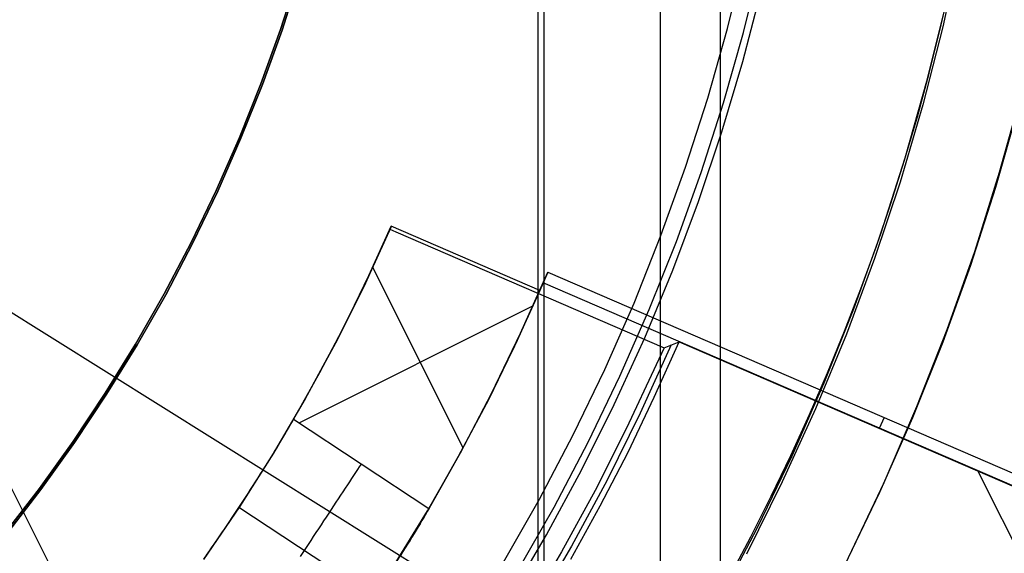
# Model space of a CAD drawing. Header units: millimetres. Extents: x 6239 to 7218, y -13987 to -13139.
# Tile 131 of 256: x 6743 to 6753, y -13469 to -13463. Entities that reach past the tile are written whole.
import ezdxf

# ---------------------------------------------------------------- set-up
doc = ezdxf.new("R2010")
doc.units = ezdxf.units.MM
doc.layers.add('color', color=7, linetype='Continuous')
doc.layers.add('luz', color=7, linetype='Continuous')

msp = doc.modelspace()

# ---------------------------------------------------------------- linework, layer by layer
at = {"color": 7, "true_color": 0xffffff}
for p, q in [((6750.388, -13419.413, 105.1), (6750.388, -13495.308, 105.1)), ((6748.479, -13422.72, 199.6), (6748.479, -13492.002, 199.6)), ((6749.74, -13422.748, 51.1), (6749.74, -13491.974, 51.1)), ((6748.416, -13422.828, 200.6), (6748.416, -13491.893, 200.6)), ((6752.983, -13462.316, 218.059), (6752.795, -13463.168, 218.059)), ((6752.983, -13462.316, 218.059), (6752.795, -13463.168, 218.059)), ((6750.467, -13463.185, 144.2), (6750.655, -13462.422, 144.2)), ((6750.467, -13463.185, 144.2), (6750.655, -13462.422, 144.2)), ((6750.64, -13463.23, 144.208), (6750.829, -13462.462, 144.208)), ((6745.632, -13463.197, 105.1), (6745.823, -13462.602, 105.1)), ((6745.632, -13463.197, 105.1), (6745.823, -13462.602, 105.1)), ((6745.823, -13462.602, 108.234), (6745.632, -13463.197, 108.234)), ((6745.632, -13463.197, 106.667), (6745.823, -13462.602, 106.667)), ((6745.823, -13462.602, 108.234), (6745.632, -13463.197, 108.234)), ((6745.842, -13462.607, 51.1), (6745.65, -13463.203, 51.1)), ((6745.842, -13462.607, 51.1), (6745.65, -13463.203, 51.1)), ((6745.65, -13463.203, 43.5), (6745.842, -13462.607, 43.5)), ((6745.65, -13463.203, 47.3), (6745.842, -13462.607, 47.3)), ((6750.632, -13463.545, 212.059), (6750.832, -13462.777, 212.059)), ((6750.632, -13463.545, 212.059), (6750.832, -13462.777, 212.059)), ((6752.768, -13463.195, 142.155), (6752.877, -13462.717, 142.155)), ((6752.768, -13463.195, 142.155), (6752.877, -13462.717, 142.155)), ((6752.623, -13463.756, 108.234), (6752.83, -13462.919, 108.234)), ((6752.623, -13463.756, 108.234), (6752.83, -13462.919, 108.234)), ((6752.623, -13463.756, 125.195), (6752.83, -13462.919, 125.195)), ((6745.421, -13463.786, 105.1), (6745.632, -13463.197, 105.1)), ((6745.421, -13463.786, 105.1), (6745.632, -13463.197, 105.1)), ((6745.632, -13463.197, 108.234), (6745.421, -13463.786, 108.234)), ((6745.421, -13463.786, 106.667), (6745.632, -13463.197, 106.667)), ((6745.632, -13463.197, 108.234), (6745.421, -13463.786, 108.234)), ((6745.65, -13463.203, 51.1), (6745.438, -13463.793, 51.1)), ((6745.65, -13463.203, 51.1), (6745.438, -13463.793, 51.1)), ((6745.438, -13463.793, 43.5), (6745.65, -13463.203, 43.5)), ((6745.438, -13463.793, 47.3), (6745.65, -13463.203, 47.3)), ((6750.253, -13463.94, 144.2), (6750.467, -13463.185, 144.2)), ((6750.253, -13463.94, 144.2), (6750.467, -13463.185, 144.2)), ((6752.795, -13463.168, 218.059), (6752.578, -13464.012, 218.059)), ((6752.795, -13463.168, 218.059), (6752.578, -13464.012, 218.059)), ((6752.648, -13463.67, 142.155), (6752.768, -13463.195, 142.155)), ((6752.648, -13463.67, 142.155), (6752.768, -13463.195, 142.155)), ((6750.424, -13463.992, 144.208), (6750.64, -13463.23, 144.208)), ((6750.406, -13464.305, 212.059), (6750.632, -13463.545, 212.059)), ((6750.406, -13464.305, 212.059), (6750.632, -13463.545, 212.059)), ((6752.52, -13464.143, 142.155), (6752.648, -13463.67, 142.155)), ((6752.52, -13464.143, 142.155), (6752.648, -13463.67, 142.155)), ((6745.189, -13464.367, 105.1), (6745.421, -13463.786, 105.1)), ((6745.189, -13464.367, 105.1), (6745.421, -13463.786, 105.1)), ((6745.421, -13463.786, 108.234), (6745.189, -13464.367, 108.234)), ((6745.189, -13464.367, 106.667), (6745.421, -13463.786, 106.667)), ((6745.421, -13463.786, 108.234), (6745.189, -13464.367, 108.234)), ((6745.438, -13463.793, 51.1), (6745.206, -13464.374, 51.1)), ((6745.438, -13463.793, 51.1), (6745.206, -13464.374, 51.1)), ((6745.206, -13464.374, 43.5), (6745.438, -13463.793, 43.5)), ((6745.206, -13464.374, 47.3), (6745.438, -13463.793, 47.3)), ((6752.388, -13464.585, 108.234), (6752.623, -13463.756, 108.234)), ((6752.388, -13464.585, 108.234), (6752.623, -13463.756, 108.234)), ((6752.388, -13464.585, 125.195), (6752.623, -13463.756, 125.195)), ((6750.013, -13464.688, 144.2), (6750.253, -13463.94, 144.2)), ((6750.013, -13464.688, 144.2), (6750.253, -13463.94, 144.2)), ((6753.409, -13464.742, 216.059), (6753.649, -13463.878, 216.059)), ((6753.409, -13464.742, 217.067), (6753.649, -13463.878, 217.067)), ((6750.182, -13464.745, 144.208), (6750.424, -13463.992, 144.208)), ((6752.578, -13464.012, 218.059), (6752.332, -13464.848, 218.059)), ((6752.578, -13464.012, 218.059), (6752.332, -13464.848, 218.059)), ((6753.607, -13464.06, 218.049), (6753.364, -13464.908, 218.051)), ((6753.607, -13464.06, 218.049), (6753.364, -13464.908, 218.051)), ((6752.381, -13464.612, 142.155), (6752.52, -13464.143, 142.155)), ((6752.381, -13464.612, 142.155), (6752.52, -13464.143, 142.155)), ((6744.937, -13464.939, 105.1), (6745.189, -13464.367, 105.1)), ((6744.937, -13464.939, 105.1), (6745.189, -13464.367, 105.1)), ((6745.189, -13464.367, 108.234), (6744.937, -13464.939, 108.234)), ((6744.937, -13464.939, 106.667), (6745.189, -13464.367, 106.667)), ((6745.189, -13464.367, 108.234), (6744.937, -13464.939, 108.234)), ((6745.206, -13464.374, 51.1), (6744.954, -13464.947, 51.1)), ((6745.206, -13464.374, 51.1), (6744.954, -13464.947, 51.1)), ((6744.954, -13464.947, 43.5), (6745.206, -13464.374, 43.5)), ((6744.954, -13464.947, 47.3), (6745.206, -13464.374, 47.3)), ((6750.153, -13465.057, 212.059), (6750.406, -13464.305, 212.059)), ((6750.153, -13465.057, 212.059), (6750.406, -13464.305, 212.059)), ((6752.125, -13465.406, 108.234), (6752.388, -13464.585, 108.234)), ((6752.125, -13465.406, 108.234), (6752.388, -13464.585, 108.234)), ((6752.125, -13465.406, 125.195), (6752.388, -13464.585, 125.195)), ((6749.747, -13465.427, 144.2), (6750.013, -13464.688, 144.2)), ((6749.747, -13465.427, 144.2), (6750.013, -13464.688, 144.2)), ((6752.234, -13465.079, 142.155), (6752.381, -13464.612, 142.155)), ((6752.234, -13465.079, 142.155), (6752.381, -13464.612, 142.155)), ((6749.914, -13465.49, 144.208), (6750.182, -13464.745, 144.208)), ((6753.14, -13465.597, 216.059), (6753.409, -13464.742, 216.059)), ((6753.14, -13465.597, 217.067), (6753.409, -13464.742, 217.067)), ((6752.332, -13464.848, 218.059), (6752.056, -13465.676, 218.059)), ((6752.332, -13464.848, 218.059), (6752.056, -13465.676, 218.059)), ((6753.364, -13464.908, 218.051), (6753.093, -13465.749, 218.052)), ((6753.364, -13464.908, 218.051), (6753.093, -13465.749, 218.052)), ((6744.666, -13465.503, 105.1), (6744.937, -13464.939, 105.1)), ((6744.666, -13465.503, 105.1), (6744.937, -13464.939, 105.1)), ((6744.937, -13464.939, 108.234), (6744.666, -13465.503, 108.234)), ((6744.666, -13465.503, 106.667), (6744.937, -13464.939, 106.667)), ((6744.937, -13464.939, 108.234), (6744.666, -13465.503, 108.234)), ((6744.954, -13464.947, 51.1), (6744.683, -13465.511, 51.1)), ((6744.954, -13464.947, 51.1), (6744.683, -13465.511, 51.1)), ((6744.683, -13465.511, 43.5), (6744.954, -13464.947, 43.5)), ((6744.683, -13465.511, 47.3), (6744.954, -13464.947, 47.3)), ((6749.875, -13465.8, 212.059), (6750.153, -13465.057, 212.059)), ((6749.875, -13465.8, 212.059), (6750.153, -13465.057, 212.059)), ((6752.076, -13465.542, 142.155), (6752.234, -13465.079, 142.155)), ((6752.076, -13465.542, 142.155), (6752.234, -13465.079, 142.155)), ((6749.456, -13466.156, 144.2), (6749.747, -13465.427, 144.2)), ((6749.456, -13466.156, 144.2), (6749.747, -13465.427, 144.2)), ((6751.833, -13466.218, 108.234), (6752.125, -13465.406, 108.234)), ((6751.833, -13466.218, 108.234), (6752.125, -13465.406, 108.234)), ((6751.833, -13466.218, 125.195), (6752.125, -13465.406, 125.195)), ((6744.375, -13466.057, 105.1), (6744.666, -13465.503, 105.1)), ((6744.375, -13466.057, 105.1), (6744.666, -13465.503, 105.1)), ((6744.666, -13465.503, 108.234), (6744.375, -13466.057, 108.234)), ((6744.375, -13466.057, 106.667), (6744.666, -13465.503, 106.667)), ((6744.666, -13465.503, 108.234), (6744.375, -13466.057, 108.234)), ((6744.683, -13465.511, 51.1), (6744.392, -13466.066, 51.1)), ((6744.683, -13465.511, 51.1), (6744.392, -13466.066, 51.1)), ((6744.392, -13466.066, 43.5), (6744.683, -13465.511, 43.5)), ((6744.392, -13466.066, 47.3), (6744.683, -13465.511, 47.3)), ((6749.621, -13466.225, 144.208), (6749.914, -13465.49, 144.208)), ((6751.909, -13466.003, 142.155), (6752.076, -13465.542, 142.155)), ((6751.909, -13466.003, 142.155), (6752.076, -13465.542, 142.155)), ((6752.842, -13466.442, 216.059), (6753.14, -13465.597, 216.059)), ((6752.842, -13466.442, 217.067), (6753.14, -13465.597, 217.067)), ((6752.056, -13465.676, 218.059), (6751.752, -13466.493, 218.059)), ((6752.056, -13465.676, 218.059), (6751.752, -13466.493, 218.059)), ((6753.093, -13465.749, 218.052), (6752.794, -13466.579, 218.053)), ((6753.093, -13465.749, 218.052), (6752.794, -13466.579, 218.053)), ((6749.571, -13466.533, 212.059), (6749.875, -13465.8, 212.059)), ((6749.571, -13466.533, 212.059), (6749.875, -13465.8, 212.059)), ((6744.065, -13466.6, 105.1), (6744.375, -13466.057, 105.1)), ((6744.065, -13466.6, 105.1), (6744.375, -13466.057, 105.1)), ((6744.375, -13466.057, 108.234), (6744.065, -13466.6, 108.234)), ((6744.065, -13466.6, 106.667), (6744.375, -13466.057, 106.667)), ((6744.375, -13466.057, 108.234), (6744.065, -13466.6, 108.234)), ((6744.392, -13466.066, 51.1), (6744.082, -13466.61, 51.1)), ((6744.392, -13466.066, 51.1), (6744.082, -13466.61, 51.1)), ((6744.082, -13466.61, 43.5), (6744.392, -13466.066, 43.5)), ((6744.082, -13466.61, 47.3), (6744.392, -13466.066, 47.3)), ((6751.733, -13466.459, 142.155), (6751.909, -13466.003, 142.155)), ((6751.733, -13466.459, 142.155), (6751.909, -13466.003, 142.155)), ((6749.14, -13466.875, 144.2), (6749.456, -13466.156, 144.2)), ((6749.14, -13466.875, 144.2), (6749.456, -13466.156, 144.2)), ((6749.302, -13466.949, 144.208), (6749.621, -13466.225, 144.208)), ((6751.513, -13467.018, 108.234), (6751.833, -13466.218, 108.234)), ((6751.513, -13467.018, 108.234), (6751.833, -13466.218, 108.234)), ((6751.513, -13467.018, 125.195), (6751.833, -13466.218, 125.195)), ((6751.752, -13466.493, 218.059), (6751.419, -13467.299, 218.059)), ((6751.752, -13466.493, 218.059), (6751.419, -13467.299, 218.059)), ((6751.548, -13466.912, 142.155), (6751.733, -13466.459, 142.155)), ((6751.548, -13466.912, 142.155), (6751.733, -13466.459, 142.155)), ((6752.514, -13467.276, 216.059), (6752.842, -13466.442, 216.059)), ((6752.514, -13467.276, 217.067), (6752.842, -13466.442, 217.067)), ((6743.737, -13467.133, 105.1), (6744.065, -13466.6, 105.1)), ((6743.737, -13467.133, 105.1), (6744.065, -13466.6, 105.1)), ((6744.065, -13466.6, 108.234), (6743.737, -13467.133, 108.234)), ((6743.737, -13467.133, 106.667), (6744.065, -13466.6, 106.667)), ((6744.065, -13466.6, 108.234), (6743.737, -13467.133, 108.234)), ((6744.082, -13466.61, 51.1), (6743.753, -13467.143, 51.1)), ((6744.082, -13466.61, 51.1), (6743.753, -13467.143, 51.1)), ((6743.753, -13467.143, 43.5), (6744.082, -13466.61, 43.5)), ((6743.753, -13467.143, 47.3), (6744.082, -13466.61, 47.3)), ((6749.242, -13467.255, 212.059), (6749.571, -13466.533, 212.059)), ((6749.242, -13467.255, 212.059), (6749.571, -13466.533, 212.059)), ((6752.794, -13466.579, 218.053), (6752.466, -13467.399, 218.054)), ((6752.794, -13466.579, 218.053), (6752.466, -13467.399, 218.054)), ((6748.799, -13467.582, 144.2), (6749.14, -13466.875, 144.2)), ((6748.799, -13467.582, 144.2), (6749.14, -13466.875, 144.2)), ((6751.354, -13467.361, 142.155), (6751.548, -13466.912, 142.155)), ((6751.354, -13467.361, 142.155), (6751.548, -13466.912, 142.155)), ((6748.959, -13467.662, 144.208), (6749.302, -13466.949, 144.208)), ((6751.166, -13467.808, 108.234), (6751.513, -13467.018, 108.234)), ((6751.166, -13467.808, 108.234), (6751.513, -13467.018, 108.234)), ((6751.166, -13467.808, 125.195), (6751.513, -13467.018, 125.195)), ((6743.391, -13467.653, 105.1), (6743.737, -13467.133, 105.1)), ((6743.391, -13467.653, 105.1), (6743.737, -13467.133, 105.1)), ((6743.737, -13467.133, 108.234), (6743.391, -13467.653, 108.234)), ((6743.391, -13467.653, 106.667), (6743.737, -13467.133, 106.667)), ((6743.737, -13467.133, 108.234), (6743.391, -13467.653, 108.234)), ((6743.753, -13467.143, 51.1), (6743.406, -13467.664, 51.1)), ((6743.753, -13467.143, 51.1), (6743.406, -13467.664, 51.1)), ((6743.406, -13467.664, 43.5), (6743.753, -13467.143, 43.5)), ((6743.406, -13467.664, 47.3), (6743.753, -13467.143, 47.3)), ((6748.889, -13467.965, 212.059), (6749.242, -13467.255, 212.059)), ((6748.889, -13467.965, 212.059), (6749.242, -13467.255, 212.059)), ((6751.419, -13467.299, 218.059), (6751.059, -13468.092, 218.059)), ((6751.419, -13467.299, 218.059), (6751.059, -13468.092, 218.059)), ((6751.151, -13467.806, 142.155), (6751.354, -13467.361, 142.155)), ((6751.151, -13467.806, 142.155), (6751.354, -13467.361, 142.155)), ((6752.159, -13468.098, 216.059), (6752.514, -13467.276, 216.059)), ((6752.159, -13468.098, 217.067), (6752.514, -13467.276, 217.067)), ((6752.466, -13467.399, 218.054), (6752.111, -13468.207, 218.055)), ((6752.466, -13467.399, 218.054), (6752.111, -13468.207, 218.055)), ((6743.027, -13468.162, 105.1), (6743.391, -13467.653, 105.1)), ((6743.027, -13468.162, 105.1), (6743.391, -13467.653, 105.1)), ((6743.391, -13467.653, 108.234), (6743.027, -13468.162, 108.234)), ((6743.027, -13468.162, 106.667), (6743.391, -13467.653, 106.667)), ((6743.391, -13467.653, 108.234), (6743.027, -13468.162, 108.234)), ((6743.406, -13467.664, 51.1), (6743.042, -13468.173, 51.1)), ((6743.406, -13467.664, 51.1), (6743.042, -13468.173, 51.1)), ((6743.042, -13468.173, 43.5), (6743.406, -13467.664, 43.5)), ((6743.042, -13468.173, 47.3), (6743.406, -13467.664, 47.3)), ((6748.434, -13468.277, 144.2), (6748.799, -13467.582, 144.2)), ((6748.434, -13468.277, 144.2), (6748.799, -13467.582, 144.2)), ((6748.591, -13468.363, 144.208), (6748.959, -13467.662, 144.208)), ((6750.792, -13468.585, 108.234), (6751.166, -13467.808, 108.234)), ((6750.792, -13468.585, 108.234), (6751.166, -13467.808, 108.234)), ((6750.792, -13468.585, 125.195), (6751.166, -13467.808, 125.195)), ((6750.939, -13468.247, 142.155), (6751.151, -13467.806, 142.155)), ((6750.939, -13468.247, 142.155), (6751.151, -13467.806, 142.155)), ((6748.511, -13468.663, 212.059), (6748.889, -13467.965, 212.059)), ((6748.511, -13468.663, 212.059), (6748.889, -13467.965, 212.059)), ((6751.059, -13468.092, 218.059), (6750.671, -13468.873, 218.059)), ((6751.059, -13468.092, 218.059), (6750.671, -13468.873, 218.059)), ((6751.774, -13468.908, 216.059), (6752.159, -13468.098, 216.059)), ((6751.774, -13468.908, 217.067), (6752.159, -13468.098, 217.067)), ((6742.645, -13468.658, 105.1), (6743.027, -13468.162, 105.1)), ((6742.645, -13468.658, 105.1), (6743.027, -13468.162, 105.1)), ((6743.027, -13468.162, 108.234), (6742.645, -13468.658, 108.234)), ((6742.645, -13468.658, 106.667), (6743.027, -13468.162, 106.667)), ((6743.027, -13468.162, 108.234), (6742.645, -13468.658, 108.234)), ((6743.042, -13468.173, 51.1), (6742.66, -13468.67, 51.1)), ((6743.042, -13468.173, 51.1), (6742.66, -13468.67, 51.1)), ((6742.66, -13468.67, 43.5), (6743.042, -13468.173, 43.5)), ((6742.66, -13468.67, 47.3), (6743.042, -13468.173, 47.3)), ((6752.111, -13468.207, 218.055), (6751.729, -13469.003, 218.056)), ((6752.111, -13468.207, 218.055), (6751.729, -13469.003, 218.056)), ((6748.046, -13468.96, 144.2), (6748.434, -13468.277, 144.2)), ((6748.046, -13468.96, 144.2), (6748.434, -13468.277, 144.2)), ((6750.718, -13468.684, 142.155), (6750.939, -13468.247, 142.155)), ((6750.718, -13468.684, 142.155), (6750.939, -13468.247, 142.155)), ((6748.199, -13469.051, 144.208), (6748.591, -13468.363, 144.208)), ((6750.391, -13469.348, 108.234), (6750.792, -13468.585, 108.234)), ((6750.391, -13469.348, 108.234), (6750.792, -13468.585, 108.234)), ((6750.391, -13469.348, 125.195), (6750.792, -13468.585, 125.195)), ((6748.109, -13469.347, 212.059), (6748.511, -13468.663, 212.059)), ((6748.109, -13469.347, 212.059), (6748.511, -13468.663, 212.059)), ((6750.489, -13469.117, 142.155), (6750.718, -13468.684, 142.155)), ((6750.489, -13469.117, 142.155), (6750.718, -13468.684, 142.155))]:
    msp.add_line(p, q, dxfattribs=at)
at = {"layer": 'color', "color": 254, "true_color": 0xcad1ee}
for p, q in [((6746.826, -13465.338, 41.35), (6746.54, -13465.964, 41.35)), ((6746.59, -13465.86, 40.6), (6746.831, -13465.326, 40.6)), ((6746.59, -13465.86, 40.6), (6746.831, -13465.326, 40.6)), ((6746.831, -13465.326, 40.6), (6746.817, -13465.358, 42.6)), ((6746.831, -13465.326, 40.6), (6746.817, -13465.358, 42.6)), ((6748.437, -13466.02, 40.6), (6746.831, -13465.326, 40.6)), ((6748.437, -13466.02, 40.6), (6746.831, -13465.326, 40.6)), ((6746.817, -13465.358, 42.6), (6746.533, -13465.98, 42.6)), ((6746.817, -13465.358, 42.6), (6746.882, -13465.387, 42.671)), ((6746.882, -13465.387, 42.671), (6749.78, -13466.64, 42.671)), ((6746.333, -13466.387, 40.6), (6746.59, -13465.86, 40.6)), ((6746.333, -13466.387, 40.6), (6746.59, -13465.86, 40.6)), ((6747.608, -13467.723, 40.6), (6746.631, -13465.772, 40.6)), ((6748.23, -13466.483, 28.2), (6748.523, -13465.821, 28.2)), ((6748.23, -13466.483, 28.2), (6748.523, -13465.821, 28.2)), ((6748.523, -13465.821, 28.2), (6748.437, -13466.02, 40.6)), ((6748.523, -13465.821, 28.2), (6748.437, -13466.02, 40.6)), ((6748.523, -13465.821, 28.2), (6757.286, -13469.61, 28.2)), ((6748.523, -13465.821, 28.2), (6757.286, -13469.61, 28.2)), ((6746.54, -13465.964, 41.35), (6746.233, -13466.581, 41.35)), ((6748.48, -13465.921, 34.4), (6748.193, -13466.563, 34.4)), ((6757.356, -13469.778, 35.436), (6748.473, -13465.938, 35.436)), ((6746.533, -13465.98, 42.6), (6746.227, -13466.592, 42.6)), ((6748.437, -13466.02, 40.6), (6748.164, -13466.624, 40.6)), ((6748.437, -13466.02, 40.6), (6748.164, -13466.624, 40.6)), ((6748.364, -13466.187, 40.6), (6745.832, -13467.456, 40.6)), ((6746.06, -13466.906, 40.6), (6746.333, -13466.387, 40.6)), ((6746.06, -13466.906, 40.6), (6746.333, -13466.387, 40.6)), ((6747.916, -13467.134, 28.2), (6748.23, -13466.483, 28.2)), ((6747.916, -13467.134, 28.2), (6748.23, -13466.483, 28.2)), ((6746.227, -13466.592, 42.6), (6745.901, -13467.194, 42.6)), ((6746.233, -13466.581, 41.35), (6745.905, -13467.186, 41.35)), ((6748.193, -13466.563, 34.4), (6747.885, -13467.196, 34.4)), ((6749.859, -13466.609, 39.237), (6749.524, -13467.347, 39.237)), ((6749.675, -13467.176, 35.6), (6749.943, -13466.576, 35.6)), ((6749.675, -13467.176, 35.6), (6749.943, -13466.576, 35.6)), ((6749.78, -13466.64, 42.671), (6749.943, -13466.576, 35.6)), ((6749.78, -13466.64, 42.671), (6749.943, -13466.576, 35.6)), ((6749.943, -13466.576, 35.6), (6757.357, -13469.782, 35.6)), ((6749.943, -13466.576, 35.6), (6757.357, -13469.782, 35.6)), ((6748.164, -13466.624, 40.6), (6747.873, -13467.219, 40.6)), ((6748.164, -13466.624, 40.6), (6747.873, -13467.219, 40.6)), ((6749.78, -13466.64, 42.671), (6749.695, -13466.825, 42.875)), ((6749.695, -13466.825, 42.875), (6749.376, -13467.51, 42.875)), ((6745.773, -13467.417, 40.6), (6746.06, -13466.906, 40.6)), ((6745.773, -13467.417, 40.6), (6746.06, -13466.906, 40.6)), ((6747.58, -13467.775, 28.2), (6747.916, -13467.134, 28.2)), ((6747.58, -13467.775, 28.2), (6747.916, -13467.134, 28.2)), ((6745.901, -13467.194, 42.6), (6745.554, -13467.783, 42.6)), ((6745.905, -13467.186, 41.35), (6745.557, -13467.78, 41.35)), ((6747.885, -13467.196, 34.4), (6747.556, -13467.818, 34.4)), ((6747.873, -13467.219, 40.6), (6747.563, -13467.805, 40.6)), ((6747.873, -13467.219, 40.6), (6747.563, -13467.805, 40.6)), ((6749.391, -13467.768, 35.6), (6749.675, -13467.176, 35.6)), ((6749.391, -13467.768, 35.6), (6749.675, -13467.176, 35.6)), ((6749.524, -13467.347, 39.237), (6749.164, -13468.074, 39.237)), ((6745.738, -13467.479, 40.526), (6745.756, -13467.447, 40.562)), ((6745.738, -13467.479, 40.526), (6745.756, -13467.447, 40.562)), ((6745.756, -13467.447, 40.562), (6745.773, -13467.417, 40.6)), ((6745.756, -13467.447, 40.562), (6745.773, -13467.417, 40.6)), ((6747.236, -13468.381, 40.6), (6745.773, -13467.417, 40.6)), ((6747.236, -13468.381, 40.6), (6745.773, -13467.417, 40.6)), ((6752.159, -13467.393, 28.2), (6752.107, -13467.512, 35.6)), ((6745.679, -13467.579, 40.424), (6745.699, -13467.545, 40.456)), ((6745.679, -13467.579, 40.424), (6745.699, -13467.545, 40.456)), ((6745.699, -13467.545, 40.456), (6745.719, -13467.511, 40.49)), ((6745.699, -13467.545, 40.456), (6745.719, -13467.511, 40.49)), ((6745.719, -13467.511, 40.49), (6745.738, -13467.479, 40.526)), ((6745.719, -13467.511, 40.49), (6745.738, -13467.479, 40.526)), ((6749.376, -13467.51, 42.875), (6749.034, -13468.184, 42.875)), ((6745.615, -13467.687, 40.334), (6745.637, -13467.65, 40.363)), ((6745.615, -13467.687, 40.334), (6745.637, -13467.65, 40.363)), ((6745.637, -13467.65, 40.363), (6745.658, -13467.614, 40.392)), ((6745.637, -13467.65, 40.363), (6745.658, -13467.614, 40.392)), ((6745.658, -13467.614, 40.392), (6745.679, -13467.579, 40.424)), ((6745.658, -13467.614, 40.392), (6745.679, -13467.579, 40.424)), ((6745.557, -13467.78, 41.35), (6745.188, -13468.361, 41.35)), ((6745.554, -13467.783, 42.6), (6745.188, -13468.361, 42.6)), ((6745.545, -13467.802, 40.258), (6745.568, -13467.763, 40.282)), ((6745.545, -13467.802, 40.258), (6745.568, -13467.763, 40.282)), ((6745.568, -13467.763, 40.282), (6745.592, -13467.725, 40.307)), ((6745.568, -13467.763, 40.282), (6745.592, -13467.725, 40.307)), ((6745.592, -13467.725, 40.307), (6745.615, -13467.687, 40.334)), ((6745.592, -13467.725, 40.307), (6745.615, -13467.687, 40.334)), ((6747.223, -13468.403, 28.2), (6747.58, -13467.775, 28.2)), ((6747.223, -13468.403, 28.2), (6747.58, -13467.775, 28.2)), ((6749.09, -13468.351, 35.6), (6749.391, -13467.768, 35.6)), ((6749.09, -13468.351, 35.6), (6749.391, -13467.768, 35.6)), ((6745.47, -13467.922, 40.196), (6745.495, -13467.882, 40.215)), ((6745.47, -13467.922, 40.196), (6745.495, -13467.882, 40.215)), ((6745.495, -13467.882, 40.215), (6745.52, -13467.842, 40.236)), ((6745.495, -13467.882, 40.215), (6745.52, -13467.842, 40.236)), ((6745.52, -13467.842, 40.236), (6745.545, -13467.802, 40.258)), ((6745.52, -13467.842, 40.236), (6745.545, -13467.802, 40.258)), ((6747.556, -13467.818, 34.4), (6747.208, -13468.429, 34.4)), ((6747.563, -13467.805, 40.6), (6747.236, -13468.381, 40.6)), ((6747.563, -13467.805, 40.6), (6747.236, -13468.381, 40.6)), ((6745.418, -13468.005, 40.163), (6745.444, -13467.963, 40.179)), ((6745.418, -13468.005, 40.163), (6745.444, -13467.963, 40.179)), ((6745.444, -13467.963, 40.179), (6745.47, -13467.922, 40.196)), ((6745.444, -13467.963, 40.179), (6745.47, -13467.922, 40.196)), ((6746.444, -13467.99, 40.49), (6746.423, -13468.022, 40.456)), ((6746.465, -13467.958, 40.526), (6746.444, -13467.99, 40.49)), ((6746.485, -13467.928, 40.562), (6746.465, -13467.958, 40.526)), ((6746.504, -13467.899, 40.6), (6746.485, -13467.928, 40.562)), ((6756.058, -13473.727, 35.6), (6753.175, -13467.973, 35.6)), ((6745.337, -13468.131, 40.127), (6745.364, -13468.089, 40.137)), ((6745.337, -13468.131, 40.127), (6745.364, -13468.089, 40.137)), ((6745.364, -13468.089, 40.137), (6745.391, -13468.047, 40.149)), ((6745.364, -13468.089, 40.137), (6745.391, -13468.047, 40.149)), ((6745.391, -13468.047, 40.149), (6745.418, -13468.005, 40.163)), ((6745.391, -13468.047, 40.149), (6745.418, -13468.005, 40.163)), ((6746.379, -13468.089, 40.392), (6746.356, -13468.124, 40.363)), ((6746.401, -13468.055, 40.424), (6746.379, -13468.089, 40.392)), ((6746.423, -13468.022, 40.456), (6746.401, -13468.055, 40.424)), ((6749.164, -13468.074, 39.237), (6748.778, -13468.787, 39.237)), ((6745.282, -13468.217, 40.111), (6745.31, -13468.174, 40.118)), ((6745.282, -13468.217, 40.111), (6745.31, -13468.174, 40.118)), ((6745.31, -13468.174, 40.118), (6745.337, -13468.131, 40.127)), ((6745.31, -13468.174, 40.118), (6745.337, -13468.131, 40.127)), ((6746.308, -13468.197, 40.307), (6746.283, -13468.234, 40.282)), ((6746.332, -13468.16, 40.334), (6746.308, -13468.197, 40.307)), ((6746.356, -13468.124, 40.363), (6746.332, -13468.16, 40.334)), ((6749.034, -13468.184, 42.875), (6748.671, -13468.847, 42.875)), ((6745.198, -13468.346, 40.1), (6745.226, -13468.303, 40.102)), ((6745.198, -13468.346, 40.1), (6745.226, -13468.303, 40.102)), ((6745.226, -13468.303, 40.102), (6745.254, -13468.26, 40.106)), ((6745.226, -13468.303, 40.102), (6745.254, -13468.26, 40.106)), ((6745.254, -13468.26, 40.106), (6745.282, -13468.217, 40.111)), ((6745.254, -13468.26, 40.106), (6745.282, -13468.217, 40.111)), ((6746.232, -13468.311, 40.236), (6746.207, -13468.351, 40.215)), ((6746.258, -13468.273, 40.258), (6746.232, -13468.311, 40.236)), ((6746.283, -13468.234, 40.282), (6746.258, -13468.273, 40.258)), ((6745.188, -13468.361, 41.35), (6744.799, -13468.929, 41.35)), ((6745.188, -13468.361, 42.6), (6744.802, -13468.926, 42.6)), ((6745.141, -13468.432, 40.102), (6745.169, -13468.389, 40.1)), ((6745.141, -13468.432, 40.102), (6745.169, -13468.389, 40.1)), ((6745.169, -13468.389, 40.1), (6745.198, -13468.346, 40.1)), ((6745.169, -13468.389, 40.1), (6745.198, -13468.346, 40.1)), ((6746.645, -13469.33, 40.1), (6745.184, -13468.368, 40.1)), ((6746.18, -13468.391, 40.196), (6746.154, -13468.431, 40.179)), ((6746.207, -13468.351, 40.215), (6746.18, -13468.391, 40.196)), ((6746.846, -13469.02, 28.2), (6747.223, -13468.403, 28.2)), ((6746.846, -13469.02, 28.2), (6747.223, -13468.403, 28.2)), ((6747.219, -13468.412, 40.562), (6747.201, -13468.443, 40.526)), ((6747.219, -13468.412, 40.562), (6747.201, -13468.443, 40.526)), ((6747.236, -13468.381, 40.6), (6747.219, -13468.412, 40.562)), ((6747.236, -13468.381, 40.6), (6747.219, -13468.412, 40.562)), ((6748.772, -13468.926, 35.6), (6749.09, -13468.351, 35.6)), ((6748.772, -13468.926, 35.6), (6749.09, -13468.351, 35.6)), ((6745.055, -13468.56, 40.118), (6745.084, -13468.517, 40.111)), ((6745.055, -13468.56, 40.118), (6745.084, -13468.517, 40.111)), ((6745.084, -13468.517, 40.111), (6745.112, -13468.475, 40.106)), ((6745.084, -13468.517, 40.111), (6745.112, -13468.475, 40.106)), ((6745.112, -13468.475, 40.106), (6745.141, -13468.432, 40.102)), ((6745.112, -13468.475, 40.106), (6745.141, -13468.432, 40.102)), ((6746.099, -13468.514, 40.149), (6746.072, -13468.555, 40.137)), ((6746.127, -13468.472, 40.163), (6746.099, -13468.514, 40.149)), ((6746.154, -13468.431, 40.179), (6746.127, -13468.472, 40.163)), ((6747.208, -13468.429, 34.4), (6746.84, -13469.029, 34.4)), ((6747.162, -13468.509, 40.456), (6747.142, -13468.543, 40.424)), ((6747.162, -13468.509, 40.456), (6747.142, -13468.543, 40.424)), ((6747.182, -13468.475, 40.49), (6747.162, -13468.509, 40.456)), ((6747.182, -13468.475, 40.49), (6747.162, -13468.509, 40.456)), ((6747.201, -13468.443, 40.526), (6747.182, -13468.475, 40.49)), ((6747.201, -13468.443, 40.526), (6747.182, -13468.475, 40.49)), ((6744.999, -13468.643, 40.137), (6745.027, -13468.602, 40.127)), ((6744.999, -13468.643, 40.137), (6745.027, -13468.602, 40.127)), ((6745.027, -13468.602, 40.127), (6745.055, -13468.56, 40.118)), ((6745.027, -13468.602, 40.127), (6745.055, -13468.56, 40.118)), ((6746.016, -13468.64, 40.118), (6745.988, -13468.682, 40.111)), ((6746.044, -13468.597, 40.127), (6746.016, -13468.64, 40.118)), ((6746.072, -13468.555, 40.137), (6746.044, -13468.597, 40.127)), ((6747.099, -13468.614, 40.363), (6747.077, -13468.651, 40.334)), ((6747.099, -13468.614, 40.363), (6747.077, -13468.651, 40.334)), ((6747.121, -13468.578, 40.392), (6747.099, -13468.614, 40.363)), ((6747.121, -13468.578, 40.392), (6747.099, -13468.614, 40.363)), ((6747.142, -13468.543, 40.424), (6747.121, -13468.578, 40.392)), ((6747.142, -13468.543, 40.424), (6747.121, -13468.578, 40.392)), ((6744.915, -13468.766, 40.179), (6744.943, -13468.726, 40.163)), ((6744.915, -13468.766, 40.179), (6744.943, -13468.726, 40.163)), ((6744.943, -13468.726, 40.163), (6744.971, -13468.685, 40.149)), ((6744.943, -13468.726, 40.163), (6744.971, -13468.685, 40.149)), ((6744.971, -13468.685, 40.149), (6744.999, -13468.643, 40.137)), ((6744.971, -13468.685, 40.149), (6744.999, -13468.643, 40.137)), ((6745.96, -13468.725, 40.106), (6745.932, -13468.768, 40.102)), ((6745.988, -13468.682, 40.111), (6745.96, -13468.725, 40.106)), ((6747.03, -13468.727, 40.282), (6747.006, -13468.765, 40.258)), ((6747.03, -13468.727, 40.282), (6747.006, -13468.765, 40.258)), ((6747.054, -13468.688, 40.307), (6747.03, -13468.727, 40.282)), ((6747.054, -13468.688, 40.307), (6747.03, -13468.727, 40.282)), ((6747.077, -13468.651, 40.334), (6747.054, -13468.688, 40.307)), ((6747.077, -13468.651, 40.334), (6747.054, -13468.688, 40.307)), ((6744.833, -13468.884, 40.236), (6744.86, -13468.845, 40.215)), ((6744.833, -13468.884, 40.236), (6744.86, -13468.845, 40.215)), ((6744.86, -13468.845, 40.215), (6744.887, -13468.806, 40.196)), ((6744.86, -13468.845, 40.215), (6744.887, -13468.806, 40.196)), ((6744.887, -13468.806, 40.196), (6744.915, -13468.766, 40.179)), ((6744.887, -13468.806, 40.196), (6744.915, -13468.766, 40.179)), ((6745.903, -13468.811, 40.1), (6745.875, -13468.854, 40.1)), ((6745.932, -13468.768, 40.102), (6745.903, -13468.811, 40.1)), ((6746.957, -13468.845, 40.215), (6746.932, -13468.886, 40.196)), ((6746.957, -13468.845, 40.215), (6746.932, -13468.886, 40.196)), ((6746.982, -13468.805, 40.236), (6746.957, -13468.845, 40.215)), ((6746.982, -13468.805, 40.236), (6746.957, -13468.845, 40.215)), ((6747.006, -13468.765, 40.258), (6746.982, -13468.805, 40.236)), ((6747.006, -13468.765, 40.258), (6746.982, -13468.805, 40.236)), ((6748.671, -13468.847, 42.875), (6748.287, -13469.498, 42.875)), ((6748.778, -13468.787, 39.237), (6748.368, -13469.486, 39.237)), ((6745.875, -13468.854, 40.1), (6745.847, -13468.897, 40.102))]:
    msp.add_line(p, q, dxfattribs=at)
at = {"layer": 'luz', "color": 254, "true_color": 0xcad1ee}
for p, q in [((6667.793, -13318.819, -31.05), (6803.265, -13588.828, -31.05)), ((6667.793, -13318.819, -32.55), (6803.265, -13588.828, -32.55)), ((6601.438, -13377.985, -34.05), (6855.52, -13536.737, -34.05)), ((6601.438, -13377.985, -32.55), (6855.52, -13536.737, -32.55))]:
    msp.add_line(p, q, dxfattribs=at)

doc.saveas('drawing.dxf')
